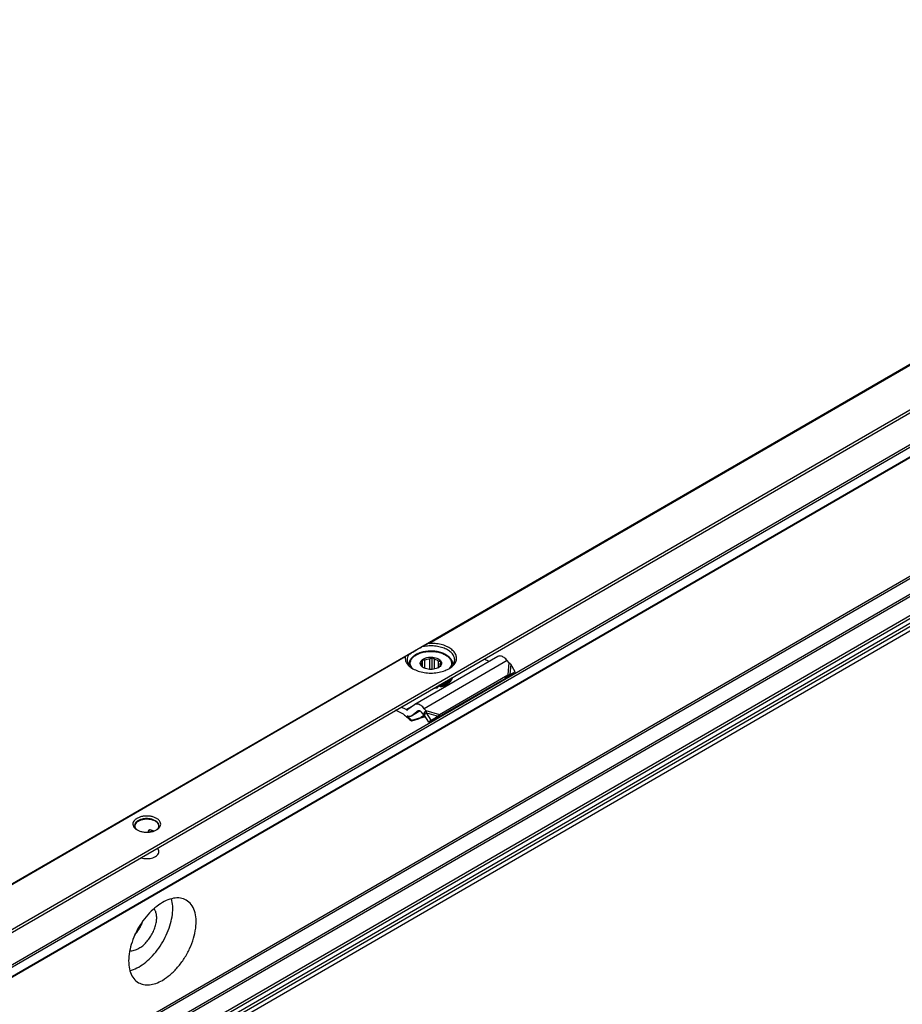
# Model space of a CAD drawing. Header units: millimetres. Extents: x -418 to 1225, y -151 to 443.
# Tile 18 of 52: x -282 to -242, y 355 to 400. Entities that reach past the tile are written whole.
import ezdxf

# ---------------------------------------------------------------- set-up
doc = ezdxf.new("R2010")
doc.units = ezdxf.units.MM

# ---------------------------------------------------------------- blocks, each defined once
blk = doc.blocks.new('SOPORTE_SV2__28', base_point=(-1052.41, 931.07))
at = {"color": 7, "linetype": 'Continuous'}
for p, q in [((-610.43, 1218.31), (-1052.37, 962.52)), ((-1045.25, 960.07), (-605.35, 1214.68)), ((-1034.78, 960.05), (-614.05, 1203.56)), ((-612.95, 1180.5), (-1033.68, 936.99)), ((-780.78, 1112.42), (-792.09, 1105.87)), ((-792.9, 1111.33), (-792.9, 1111.26)), ((-791.19, 1111.12), (-791.19, 1111.26)), ((-791.09, 1111.04), (-791.09, 1111.67)), ((-791.04, 1110.99), (-791.04, 1112)), ((-790.7, 1110.79), (-790.7, 1111.96)), ((-790.04, 1110.65), (-790.04, 1112.12)), ((-789.71, 1110.66), (-789.71, 1112.31)), ((-789.42, 1110.7), (-789.42, 1112.07)), ((-788.85, 1110.91), (-788.85, 1111.81)), ((-788.61, 1111.26), (-788.61, 1111.47)), ((-786.9, 1111.33), (-786.9, 1111.26)), ((-781.96, 1111.73), (-782.63, 1112.07)), ((-779.27, 1111.59), (-779.48, 1111.85)), ((-778.4, 1110.34), (-779.01, 1111.36)), ((-788.73, 1104.53), (-779.42, 1109.92)), ((-779.65, 1109.59), (-778.99, 1109.94)), ((-779.42, 1109.92), (-779.64, 1109.63)), ((-779.49, 1109.71), (-779.54, 1109.67)), ((-779.13, 1109.95), (-779.49, 1109.71)), ((-779.13, 1109.95), (-778.4, 1110.34)), ((-778.4, 1110.34), (-778.99, 1109.94)), ((-789.1, 1104.04), (-779.79, 1109.43)), ((-788.54, 1108.43), (-788.54, 1108.27)), ((-779.75, 1109.48), (-779.79, 1109.43)), ((-779.64, 1109.63), (-779.75, 1109.48)), ((-789, 1108.32), (-789, 1108.16)), ((-792.14, 1105.84), (-793.03, 1105.18)), ((-793.65, 1104.55), (-794.7, 1105.08)), ((-793.27, 1105.18), (-793.95, 1105.52)), ((-791.36, 1104.99), (-792.55, 1104.3)), ((-791.61, 1104.99), (-792.5, 1104.33)), ((-790.95, 1104.56), (-791.16, 1104.81)), ((-790.81, 1104.75), (-790.95, 1104.56)), ((-790.59, 1105.04), (-790.81, 1104.75)), ((-790.68, 1104.57), (-790.81, 1104.47)), ((-790.17, 1103.47), (-790.81, 1104.47)), ((-790.59, 1105.04), (-790.79, 1105.3)), ((-790.48, 1104.72), (-790.68, 1104.57)), ((-789.84, 1103.72), (-790.48, 1104.72)), ((-788.73, 1104.53), (-788.95, 1104.24)), ((-792.51, 1103.71), (-792.56, 1103.59)), ((-790.65, 1104.21), (-791.31, 1104)), ((-791.25, 1104.12), (-791.29, 1104.05)), ((-791.25, 1104.12), (-790.7, 1104.29)), ((-790.17, 1103.47), (-789.25, 1104.04)), ((-789.84, 1103.72), (-790.17, 1103.47)), ((-789.84, 1103.72), (-788.92, 1104.29)), ((-788.92, 1104.29), (-789.25, 1104.04)), ((-788.95, 1104.24), (-789.1, 1104.04)), ((-828.39, 1088.48), (-828.39, 1088.64)), ((-827.78, 1088.58), (-827.68, 1088.64))]:
    blk.add_line(p, q, dxfattribs=at)
at = {"color": 3, "linetype": 'Continuous'}
for p, q in [((-1045.45, 960.35), (-605.35, 1215.07)), ((-1034.88, 961.69), (-614.15, 1205.2)), ((-1034.74, 961.45), (-614.01, 1204.96)), ((-1034.74, 960.14), (-614.01, 1203.65)), ((-790.48, 1114.1), (-655.41, 1192.28)), ((-790.18, 1114.2), (-655.5, 1192.15)), ((-614.15, 1184.81), (-1034.88, 941.31)), ((-614.01, 1184.57), (-1034.74, 941.06)), ((-614.01, 1181.97), (-1034.74, 938.46)), ((-613.8, 1181.71), (-1034.53, 938.2)), ((-612.7, 1181.69), (-1033.43, 938.18)), ((-612.51, 1181.36), (-1033.23, 937.86)), ((-612.92, 1180.53), (-1033.65, 937.02)), ((-640.54, 1171.67), (-1011.61, 956.9)), ((-641.01, 1171.72), (-1011.3, 957.41)), ((-793.29, 1112.47), (-868.26, 1069.08)), ((-793.39, 1112.35), (-867.97, 1069.18)), ((-779.48, 1111.85), (-790.79, 1105.3)), ((-779.27, 1111.59), (-779.42, 1109.92)), ((-779.01, 1111.36), (-779.13, 1109.95)), ((-793.27, 1105.18), (-792.14, 1105.84)), ((-791.36, 1104.99), (-792.5, 1104.33)), ((-791.61, 1104.99), (-791.57, 1105.01)), ((-790.77, 1104.4), (-791.25, 1104.12)), ((-790.59, 1105.04), (-788.73, 1104.53)), ((-790.48, 1104.72), (-788.92, 1104.29)), ((-791.29, 1104.05), (-791.31, 1104)), ((-828.16, 1088.78), (-828.39, 1088.64)), ((-828.23, 1088.5), (-827.86, 1088.71))]:
    blk.add_line(p, q, dxfattribs=at)
at = {"color": 7, "linetype": 'Continuous'}
for points, knots in [([(-792.91, 1112.7), (-792.84, 1112.73), (-792.7, 1112.81), (-792.47, 1112.95), (-792.19, 1113.11), (-791.87, 1113.3), (-791.51, 1113.5), (-791.27, 1113.64), (-791.14, 1113.72)], [0, 0, 0, 0, 0.21784, 0.49188, 0.81738, 1.188711, 1.599453, 2.042502, 2.042502, 2.042502, 2.042502]), ([(-790.48, 1114.1), (-790.54, 1114.07), (-790.65, 1114), (-790.81, 1113.91), (-790.98, 1113.81), (-791.08, 1113.75), (-791.14, 1113.72)], [0, 0, 0, 0, 0.193146, 0.3830345, 0.5737821, 0.7596897, 0.7596897, 0.7596897, 0.7596897]), ([(-786.65, 1111.98), (-786.67, 1112.14), (-786.72, 1112.46), (-787.04, 1112.9), (-787.5, 1113.28), (-788.11, 1113.57), (-788.81, 1113.77), (-789.58, 1113.87), (-790.37, 1113.87), (-790.88, 1113.77), (-791.14, 1113.72)], [0, 0, 0, 0, 0.466803, 0.982486, 1.574651, 2.247055, 2.986259, 3.768129, 4.562817, 5.338886, 5.338886, 5.338886, 5.338886]), ([(-790.18, 1114.2), (-790.21, 1114.2), (-790.26, 1114.19), (-790.34, 1114.17), (-790.41, 1114.14), (-790.46, 1114.11), (-790.48, 1114.1)], [0, 0, 0, 0, 0.0734003, 0.1587344, 0.2458223, 0.316332, 0.316332, 0.316332, 0.316332]), ([(-787.44, 1110.75), (-787.25, 1110.87), (-786.91, 1111.09), (-786.54, 1111.55), (-786.37, 1112.06), (-786.43, 1112.59), (-786.72, 1113.07), (-787.18, 1113.49), (-787.79, 1113.83), (-788.53, 1114.07), (-789.34, 1114.21), (-789.9, 1114.2), (-790.18, 1114.2)], [0, 0, 0, 0, 0.654342, 1.224137, 1.732643, 2.227964, 2.764666, 3.378442, 4.0789, 4.855555, 5.685062, 6.536808, 6.536808, 6.536808, 6.536808]), ([(-793.29, 1112.47), (-793.31, 1112.46), (-793.33, 1112.45), (-793.35, 1112.43), (-793.37, 1112.41), (-793.38, 1112.39), (-793.39, 1112.37), (-793.39, 1112.35), (-793.39, 1112.35)], [0, 0, 0, 0, 0.0466591, 0.0792523, 0.0982794, 0.119041, 0.140901, 0.1621423, 0.1621423, 0.1621423, 0.1621423]), ([(-792.91, 1112.7), (-792.94, 1112.68), (-793.01, 1112.64), (-793.11, 1112.58), (-793.2, 1112.52), (-793.26, 1112.49), (-793.29, 1112.47)], [0, 0, 0, 0, 0.1199516, 0.235563, 0.3436549, 0.4474869, 0.4474869, 0.4474869, 0.4474869]), ([(-792.91, 1112.7), (-792.98, 1112.58), (-793.11, 1112.36), (-793.14, 1112.1), (-793.15, 1111.98)], [0, 0, 0, 0, 0.3959861, 0.7662165, 0.7662165, 0.7662165, 0.7662165]), ([(-786.9, 1111.33), (-786.9, 1111.38), (-786.91, 1111.47), (-786.93, 1111.61), (-786.98, 1111.75), (-787.04, 1111.89), (-787.13, 1112.03), (-787.23, 1112.17), (-787.37, 1112.32), (-787.53, 1112.46), (-787.73, 1112.6), (-787.92, 1112.7), (-788.08, 1112.78), (-788.22, 1112.84), (-788.38, 1112.9), (-788.7, 1113.01), (-789.2, 1113.12), (-789.79, 1113.16), (-790.26, 1113.14), (-790.61, 1113.1), (-790.95, 1113.04), (-791.22, 1112.97), (-791.43, 1112.9), (-791.58, 1112.84), (-791.72, 1112.78), (-791.89, 1112.7), (-792.08, 1112.59), (-792.27, 1112.46), (-792.43, 1112.32), (-792.56, 1112.18), (-792.68, 1112.03), (-792.79, 1111.85), (-792.88, 1111.62), (-792.89, 1111.42), (-792.9, 1111.33)], [0, 0, 0, 0, 0.150744, 0.28217, 0.428948, 0.580599, 0.746621, 0.919995, 1.119805, 1.329114, 1.575699, 1.833931, 1.973632, 2.13141, 2.294327, 2.46045, 3.140903, 3.845918, 4.209055, 4.568802, 4.904863, 5.232337, 5.398459, 5.561376, 5.719155, 5.858855, 6.139803, 6.36367, 6.557451, 6.772785, 6.946158, 7.11218, 7.408744, 7.691742, 7.691742, 7.691742, 7.691742]), ([(-779.48, 1111.85), (-779.55, 1111.93), (-779.68, 1112.09), (-779.91, 1112.28), (-780.14, 1112.41), (-780.37, 1112.49), (-780.59, 1112.5), (-780.72, 1112.44), (-780.78, 1112.42)], [0, 0, 0, 0, 0.318961, 0.616971, 0.88702, 1.126112, 1.337253, 1.531194, 1.531194, 1.531194, 1.531194]), ([(-793.39, 1112.35), (-793.39, 1112.2), (-793.4, 1111.89), (-793.19, 1111.45), (-792.84, 1111.05), (-792.53, 1110.85), (-792.37, 1110.75)], [0, 0, 0, 0, 0.44015, 0.904989, 1.424584, 2.012291, 2.012291, 2.012291, 2.012291]), ([(-793.15, 1111.98), (-793.14, 1111.86), (-793.12, 1111.61), (-792.93, 1111.27), (-792.65, 1110.95), (-792.4, 1110.78), (-792.28, 1110.69)], [0, 0, 0, 0, 0.35601, 0.735085, 1.153705, 1.619508, 1.619508, 1.619508, 1.619508]), ([(-790.92, 1110.89), (-791, 1110.94), (-791.14, 1111.03), (-791.29, 1111.22), (-791.36, 1111.43), (-791.34, 1111.64), (-791.23, 1111.84), (-791.12, 1111.94), (-791.05, 1112)], [0, 0, 0, 0, 0.266969, 0.499966, 0.707901, 0.909447, 1.126313, 1.37333, 1.37333, 1.37333, 1.37333]), ([(-791.24, 1111.17), (-791.23, 1111.17), (-791.22, 1111.19), (-791.21, 1111.21), (-791.2, 1111.23), (-791.19, 1111.25), (-791.19, 1111.26)], [0, 0, 0, 0, 0.020855, 0.0441775, 0.0727875, 0.1049394, 0.1049394, 0.1049394, 0.1049394]), ([(-790.95, 1110.92), (-790.97, 1110.94), (-791.02, 1110.98), (-791.1, 1111.04), (-791.17, 1111.1), (-791.21, 1111.15), (-791.24, 1111.17)], [0, 0, 0, 0, 0.0912877, 0.1877075, 0.2808739, 0.3793, 0.3793, 0.3793, 0.3793]), ([(-791.2, 1111.37), (-791.2, 1111.42), (-791.18, 1111.53), (-791.12, 1111.62), (-791.09, 1111.67)], [0, 0, 0, 0, 0.1571311, 0.3264228, 0.3264228, 0.3264228, 0.3264228]), ([(-791.19, 1111.26), (-791.19, 1111.28), (-791.2, 1111.31), (-791.2, 1111.35), (-791.2, 1111.37)], [0, 0, 0, 0, 0.0541749, 0.1078159, 0.1078159, 0.1078159, 0.1078159]), ([(-791.09, 1111.67), (-791.09, 1111.7), (-791.08, 1111.75), (-791.07, 1111.83), (-791.05, 1111.91), (-791.05, 1111.97), (-791.04, 1112)], [0, 0, 0, 0, 0.0765587, 0.1596244, 0.2416197, 0.3297372, 0.3297372, 0.3297372, 0.3297372]), ([(-791.05, 1112), (-790.96, 1112.06), (-790.77, 1112.18), (-790.42, 1112.28), (-790.04, 1112.34), (-789.65, 1112.33), (-789.28, 1112.26), (-788.95, 1112.14), (-788.69, 1111.97), (-788.51, 1111.76), (-788.43, 1111.52), (-788.48, 1111.27), (-788.64, 1111.05), (-788.8, 1110.95), (-788.88, 1110.89)], [0, 0, 0, 0, 0.323162, 0.68559, 1.073338, 1.468156, 1.850703, 2.203563, 2.5146, 2.781313, 3.016137, 3.247277, 3.505123, 3.805981, 3.805981, 3.805981, 3.805981]), ([(-791.04, 1112), (-791.01, 1111.99), (-790.96, 1111.98), (-790.87, 1111.97), (-790.79, 1111.96), (-790.73, 1111.96), (-790.7, 1111.96)], [0, 0, 0, 0, 0.0854141, 0.1678268, 0.2551165, 0.3400891, 0.3400891, 0.3400891, 0.3400891]), ([(-790.7, 1111.96), (-790.6, 1112), (-790.39, 1112.08), (-790.16, 1112.1), (-790.04, 1112.12)], [0, 0, 0, 0, 0.3288441, 0.6820628, 0.6820628, 0.6820628, 0.6820628]), ([(-790.04, 1112.12), (-790.01, 1112.13), (-789.96, 1112.16), (-789.87, 1112.21), (-789.79, 1112.26), (-789.73, 1112.29), (-789.71, 1112.31)], [0, 0, 0, 0, 0.0951655, 0.1948316, 0.2905211, 0.3910209, 0.3910209, 0.3910209, 0.3910209]), ([(-789.71, 1112.31), (-789.68, 1112.29), (-789.64, 1112.25), (-789.56, 1112.18), (-789.49, 1112.12), (-789.44, 1112.08), (-789.42, 1112.07)], [0, 0, 0, 0, 0.0985006, 0.1917338, 0.2880791, 0.3793, 0.3793, 0.3793, 0.3793]), ([(-789.42, 1112.07), (-789.31, 1112.04), (-789.11, 1111.98), (-788.93, 1111.87), (-788.85, 1111.81)], [0, 0, 0, 0, 0.3295971, 0.6222375, 0.6222375, 0.6222375, 0.6222375]), ([(-788.85, 1111.81), (-788.83, 1111.81), (-788.78, 1111.8), (-788.71, 1111.8), (-788.64, 1111.8), (-788.59, 1111.8), (-788.56, 1111.8)], [0, 0, 0, 0, 0.0732353, 0.1477483, 0.2173539, 0.2890485, 0.2890485, 0.2890485, 0.2890485]), ([(-788.71, 1111.07), (-788.71, 1111.06), (-788.72, 1111.04), (-788.73, 1111.01), (-788.75, 1110.99), (-788.76, 1110.98), (-788.76, 1110.97)], [0, 0, 0, 0, 0.0321402, 0.0607412, 0.0840751, 0.1049394, 0.1049394, 0.1049394, 0.1049394]), ([(-788.6, 1111.37), (-788.61, 1111.31), (-788.62, 1111.2), (-788.68, 1111.11), (-788.71, 1111.07)], [0, 0, 0, 0, 0.1571311, 0.3264228, 0.3264228, 0.3264228, 0.3264228]), ([(-788.56, 1111.8), (-788.57, 1111.77), (-788.58, 1111.72), (-788.59, 1111.63), (-788.6, 1111.55), (-788.61, 1111.5), (-788.61, 1111.47)], [0, 0, 0, 0, 0.0879914, 0.1698783, 0.2530704, 0.3297372, 0.3297372, 0.3297372, 0.3297372]), ([(-788.61, 1111.47), (-788.61, 1111.46), (-788.6, 1111.42), (-788.6, 1111.39), (-788.6, 1111.37)], [0, 0, 0, 0, 0.0541749, 0.1078159, 0.1078159, 0.1078159, 0.1078159]), ([(-787.53, 1110.69), (-787.4, 1110.78), (-787.15, 1110.95), (-786.87, 1111.27), (-786.69, 1111.61), (-786.66, 1111.86), (-786.65, 1111.98)], [0, 0, 0, 0, 0.465803, 0.884422, 1.263498, 1.619508, 1.619508, 1.619508, 1.619508]), ([(-779.01, 1111.36), (-779.03, 1111.38), (-779.07, 1111.42), (-779.14, 1111.48), (-779.21, 1111.54), (-779.25, 1111.57), (-779.27, 1111.59)], [0, 0, 0, 0, 0.0826262, 0.1740072, 0.264511, 0.3493827, 0.3493827, 0.3493827, 0.3493827]), ([(-792.37, 1110.75), (-792.13, 1110.63), (-791.63, 1110.39), (-790.79, 1110.2), (-789.9, 1110.13), (-789.01, 1110.2), (-788.17, 1110.39), (-787.67, 1110.63), (-787.44, 1110.75)], [0, 0, 0, 0, 0.790454, 1.654841, 2.55911, 3.463379, 4.327766, 5.11822, 5.11822, 5.11822, 5.11822]), ([(-790.87, 1110.86), (-790.88, 1110.87), (-790.91, 1110.89), (-790.94, 1110.91), (-790.95, 1110.92)], [0, 0, 0, 0, 0.051152, 0.100932, 0.100932, 0.100932, 0.100932]), ([(-788.88, 1110.89), (-788.98, 1110.85), (-789.18, 1110.75), (-789.53, 1110.67), (-789.9, 1110.64), (-790.27, 1110.67), (-790.62, 1110.75), (-790.82, 1110.85), (-790.92, 1110.89)], [0, 0, 0, 0, 0.327474, 0.685577, 1.060203, 1.434829, 1.792932, 2.120405, 2.120405, 2.120405, 2.120405]), ([(-788.76, 1110.97), (-788.78, 1110.96), (-788.81, 1110.94), (-788.85, 1110.92), (-788.88, 1110.9), (-788.9, 1110.88), (-788.91, 1110.88)], [0, 0, 0, 0, 0.0560233, 0.110517, 0.1433848, 0.1757255, 0.1757255, 0.1757255, 0.1757255]), ([(-779.42, 1109.92), (-779.39, 1109.92), (-779.35, 1109.93), (-779.27, 1109.94), (-779.2, 1109.94), (-779.16, 1109.95), (-779.13, 1109.95)], [0, 0, 0, 0, 0.0751112, 0.1486466, 0.2137198, 0.2863987, 0.2863987, 0.2863987, 0.2863987]), ([(-789.02, 1108.37), (-789.02, 1108.36), (-789.01, 1108.35), (-789.01, 1108.33), (-789, 1108.32)], [0, 0, 0, 0, 0.02444959, 0.05025209, 0.05025209, 0.05025209, 0.05025209]), ([(-788.54, 1108.27), (-788.56, 1108.29), (-788.6, 1108.32), (-788.68, 1108.35), (-788.78, 1108.36), (-788.87, 1108.35), (-788.95, 1108.32), (-788.99, 1108.28), (-789, 1108.26)], [0, 0, 0, 0, 0.0735367, 0.1621451, 0.2593074, 0.3554137, 0.4412023, 0.5113348, 0.5113348, 0.5113348, 0.5113348]), ([(-788.77, 1108.5), (-788.78, 1108.49), (-788.8, 1108.49), (-788.82, 1108.48), (-788.83, 1108.48)], [0, 0, 0, 0, 0.03050122, 0.06108402, 0.06108402, 0.06108402, 0.06108402]), ([(-787.1, 1109.48), (-787.19, 1109.37), (-787.37, 1109.14), (-787.77, 1108.87), (-788.23, 1108.64), (-788.58, 1108.55), (-788.77, 1108.5)], [0, 0, 0, 0, 0.419388, 0.890235, 1.411843, 1.976413, 1.976413, 1.976413, 1.976413]), ([(-788.54, 1108.43), (-788.55, 1108.44), (-788.57, 1108.46), (-788.6, 1108.49), (-788.65, 1108.5), (-788.68, 1108.51), (-788.7, 1108.51)], [0, 0, 0, 0, 0.0384222, 0.0817, 0.1294604, 0.180702, 0.180702, 0.180702, 0.180702]), ([(-788.54, 1108.27), (-788.34, 1108.34), (-787.95, 1108.47), (-787.47, 1108.78), (-787.09, 1109.14), (-786.98, 1109.44), (-786.93, 1109.58)], [0, 0, 0, 0, 0.641245, 1.215663, 1.718015, 2.160758, 2.160758, 2.160758, 2.160758]), ([(-788.54, 1108.43), (-788.36, 1108.49), (-788.02, 1108.61), (-787.57, 1108.87), (-787.21, 1109.17), (-787.07, 1109.42), (-787, 1109.54)], [0, 0, 0, 0, 0.56497, 1.079819, 1.539194, 1.947249, 1.947249, 1.947249, 1.947249]), ([(-779.54, 1109.67), (-779.56, 1109.66), (-779.6, 1109.63), (-779.66, 1109.58), (-779.71, 1109.53), (-779.73, 1109.5), (-779.75, 1109.48)], [0, 0, 0, 0, 0.0781942, 0.1438646, 0.2153264, 0.2850891, 0.2850891, 0.2850891, 0.2850891]), ([(-789.49, 1108.1), (-789.41, 1108.11), (-789.24, 1108.12), (-789.08, 1108.15), (-789, 1108.16)], [0, 0, 0, 0, 0.2478533, 0.4926849, 0.4926849, 0.4926849, 0.4926849]), ([(-789.14, 1108.3), (-789.12, 1108.31), (-789.07, 1108.31), (-789.02, 1108.32), (-789, 1108.32)], [0, 0, 0, 0, 0.0692133, 0.138122, 0.138122, 0.138122, 0.138122]), ([(-792.09, 1105.87), (-792.1, 1105.87), (-792.12, 1105.86), (-792.13, 1105.84), (-792.14, 1105.84)], [0, 0, 0, 0, 0.02788887, 0.05583578, 0.05583578, 0.05583578, 0.05583578]), ([(-790.79, 1105.3), (-790.86, 1105.38), (-790.99, 1105.54), (-791.22, 1105.73), (-791.46, 1105.86), (-791.69, 1105.94), (-791.91, 1105.95), (-792.03, 1105.9), (-792.09, 1105.87)], [0, 0, 0, 0, 0.318961, 0.616971, 0.88702, 1.126112, 1.337253, 1.531194, 1.531194, 1.531194, 1.531194]), ([(-793.65, 1104.55), (-793.46, 1104.4), (-793.08, 1104.1), (-792.73, 1103.76), (-792.56, 1103.59)], [0, 0, 0, 0, 0.715526, 1.456391, 1.456391, 1.456391, 1.456391]), ([(-793.27, 1105.18), (-793.23, 1105.16), (-793.16, 1105.13), (-793.08, 1105.16), (-793.05, 1105.17)], [0, 0, 0, 0, 0.1279345, 0.2345827, 0.2345827, 0.2345827, 0.2345827]), ([(-793.05, 1105.17), (-793.04, 1105.17), (-793.04, 1105.17), (-793.03, 1105.18), (-793.03, 1105.18)], [0, 0, 0, 0, 0.00929629, 0.01861192, 0.01861192, 0.01861192, 0.01861192]), ([(-792.5, 1104.33), (-792.51, 1104.33), (-792.52, 1104.32), (-792.54, 1104.31), (-792.55, 1104.3)], [0, 0, 0, 0, 0.02794691, 0.05583578, 0.05583578, 0.05583578, 0.05583578]), ([(-791.59, 1105), (-791.59, 1105), (-791.6, 1105), (-791.6, 1105), (-791.61, 1104.99)], [0, 0, 0, 0, 0.00929629, 0.01861192, 0.01861192, 0.01861192, 0.01861192]), ([(-791.16, 1104.81), (-791.19, 1104.85), (-791.26, 1104.93), (-791.37, 1105), (-791.49, 1105.04), (-791.56, 1105.02), (-791.59, 1105)], [0, 0, 0, 0, 0.1568648, 0.2952629, 0.4107357, 0.5088861, 0.5088861, 0.5088861, 0.5088861]), ([(-790.81, 1104.47), (-790.83, 1104.48), (-790.85, 1104.49), (-790.88, 1104.51), (-790.92, 1104.53), (-790.94, 1104.55), (-790.95, 1104.56)], [0, 0, 0, 0, 0.0408745, 0.0819997, 0.1230501, 0.1643534, 0.1643534, 0.1643534, 0.1643534]), ([(-790.48, 1104.72), (-790.49, 1104.75), (-790.5, 1104.8), (-790.53, 1104.88), (-790.56, 1104.96), (-790.58, 1105.02), (-790.59, 1105.04)], [0, 0, 0, 0, 0.0870644, 0.1713182, 0.2552987, 0.3377326, 0.3377326, 0.3377326, 0.3377326]), ([(-788.92, 1104.29), (-788.9, 1104.31), (-788.87, 1104.35), (-788.82, 1104.41), (-788.78, 1104.47), (-788.75, 1104.51), (-788.73, 1104.52)], [0, 0, 0, 0, 0.0782267, 0.1539657, 0.2272702, 0.2977257, 0.2977257, 0.2977257, 0.2977257]), ([(-788.73, 1104.52), (-788.73, 1104.52), (-788.73, 1104.53), (-788.73, 1104.53), (-788.73, 1104.53)], [0, 0, 0, 0, 0.001710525, 0.003419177, 0.003419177, 0.003419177, 0.003419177]), ([(-792.55, 1104.3), (-792.59, 1104.28), (-792.67, 1104.24), (-792.82, 1104.23), (-792.97, 1104.24), (-793.08, 1104.28), (-793.13, 1104.3)], [0, 0, 0, 0, 0.1366038, 0.2796085, 0.4340577, 0.602995, 0.602995, 0.602995, 0.602995]), ([(-792.51, 1103.71), (-792.61, 1103.81), (-792.81, 1104.01), (-793.02, 1104.2), (-793.13, 1104.3)], [0, 0, 0, 0, 0.4316811, 0.8556339, 0.8556339, 0.8556339, 0.8556339]), ([(-791.31, 1104), (-791.41, 1103.96), (-791.62, 1103.9), (-791.93, 1103.79), (-792.24, 1103.69), (-792.45, 1103.62), (-792.56, 1103.59)], [0, 0, 0, 0, 0.327853, 0.656243, 0.984703, 1.313673, 1.313673, 1.313673, 1.313673]), ([(-792.51, 1103.71), (-792.4, 1103.75), (-792.19, 1103.81), (-791.88, 1103.92), (-791.57, 1104.02), (-791.36, 1104.08), (-791.25, 1104.12)], [0, 0, 0, 0, 0.329746, 0.658974, 0.988113, 1.316736, 1.316736, 1.316736, 1.316736]), ([(-789.25, 1104.04), (-789.24, 1104.04), (-789.21, 1104.04), (-789.17, 1104.04), (-789.14, 1104.04), (-789.11, 1104.04), (-789.1, 1104.04)], [0, 0, 0, 0, 0.0384606, 0.076677, 0.1145063, 0.152093, 0.152093, 0.152093, 0.152093]), ([(-827.27, 1090.35), (-827.4, 1090.41), (-827.67, 1090.55), (-828.13, 1090.65), (-828.62, 1090.68), (-829.1, 1090.65), (-829.56, 1090.54), (-829.95, 1090.37), (-830.26, 1090.14), (-830.47, 1089.87), (-830.54, 1089.57), (-830.46, 1089.26), (-830.26, 1088.99), (-830.06, 1088.86), (-829.95, 1088.79)], [0, 0, 0, 0, 0.431098, 0.902937, 1.396732, 1.890447, 2.362057, 2.792814, 3.171045, 3.497161, 3.789201, 4.081646, 4.408752, 4.788148, 4.788148, 4.788148, 4.788148]), ([(-827.45, 1090.04), (-827.58, 1090.1), (-827.84, 1090.23), (-828.3, 1090.32), (-828.77, 1090.33), (-829.24, 1090.27), (-829.65, 1090.13), (-829.98, 1089.93), (-830.22, 1089.67), (-830.25, 1089.46), (-830.27, 1089.37)], [0, 0, 0, 0, 0.423238, 0.888817, 1.372639, 1.847249, 2.286851, 2.672672, 2.999845, 3.28602, 3.28602, 3.28602, 3.28602]), ([(-827.45, 1089.96), (-827.57, 1090.02), (-827.84, 1090.15), (-828.28, 1090.23), (-828.75, 1090.25), (-829.2, 1090.19), (-829.62, 1090.06), (-829.95, 1089.87), (-830.19, 1089.62), (-830.24, 1089.42), (-830.26, 1089.33)], [0, 0, 0, 0, 0.414898, 0.870957, 1.345548, 1.812751, 2.247924, 2.632527, 2.960213, 3.24469, 3.24469, 3.24469, 3.24469]), ([(-826.97, 1089.37), (-826.97, 1089.43), (-826.99, 1089.56), (-827.09, 1089.74), (-827.24, 1089.91), (-827.38, 1090), (-827.45, 1090.04)], [0, 0, 0, 0, 0.1889853, 0.3912473, 0.6159874, 0.8670823, 0.8670823, 0.8670823, 0.8670823]), ([(-826.97, 1089.33), (-826.98, 1089.39), (-827, 1089.51), (-827.1, 1089.68), (-827.25, 1089.84), (-827.38, 1089.92), (-827.45, 1089.96)], [0, 0, 0, 0, 0.1799627, 0.3734753, 0.5876596, 0.8254097, 0.8254097, 0.8254097, 0.8254097]), ([(-827.28, 1088.79), (-827.17, 1088.86), (-826.97, 1088.99), (-826.77, 1089.26), (-826.69, 1089.57), (-826.77, 1089.88), (-826.97, 1090.15), (-827.17, 1090.28), (-827.27, 1090.35)], [0, 0, 0, 0, 0.379809, 0.707216, 0.999947, 1.292408, 1.619154, 1.998185, 1.998185, 1.998185, 1.998185]), ([(-830.27, 1089.37), (-830.26, 1089.31), (-830.25, 1089.19), (-830.16, 1089.02), (-830.03, 1088.87), (-829.92, 1088.78), (-829.86, 1088.74)], [0, 0, 0, 0, 0.1721846, 0.3545772, 0.5546937, 0.7763357, 0.7763357, 0.7763357, 0.7763357]), ([(-829.95, 1088.79), (-829.82, 1088.73), (-829.55, 1088.6), (-829.1, 1088.5), (-828.62, 1088.46), (-828.13, 1088.5), (-827.68, 1088.6), (-827.41, 1088.73), (-827.28, 1088.79)], [0, 0, 0, 0, 0.429104, 0.898342, 1.389231, 1.88012, 2.349359, 2.778462, 2.778462, 2.778462, 2.778462]), ([(-828.32, 1088.75), (-828.33, 1088.75), (-828.34, 1088.74), (-828.35, 1088.73), (-828.36, 1088.72), (-828.37, 1088.7), (-828.38, 1088.69), (-828.39, 1088.68), (-828.39, 1088.66), (-828.39, 1088.65), (-828.39, 1088.64)], [0, 0, 0, 0, 0.0196503, 0.0353515, 0.0526817, 0.0695202, 0.0880669, 0.1029635, 0.1181709, 0.1360736, 0.1360736, 0.1360736, 0.1360736]), ([(-828.16, 1088.78), (-828.17, 1088.78), (-828.18, 1088.78), (-828.2, 1088.78), (-828.23, 1088.78), (-828.25, 1088.78), (-828.27, 1088.77), (-828.29, 1088.77), (-828.31, 1088.76), (-828.32, 1088.75), (-828.32, 1088.75)], [0, 0, 0, 0, 0.0235351, 0.04349, 0.0667069, 0.0860879, 0.1050113, 0.1275287, 0.1479819, 0.1677849, 0.1677849, 0.1677849, 0.1677849]), ([(-827.64, 1088.63), (-827.72, 1088.66), (-827.89, 1088.73), (-828.07, 1088.76), (-828.16, 1088.78)], [0, 0, 0, 0, 0.2647999, 0.5441685, 0.5441685, 0.5441685, 0.5441685]), ([(-827.37, 1088.74), (-827.31, 1088.78), (-827.2, 1088.87), (-827.07, 1089.02), (-826.98, 1089.19), (-826.97, 1089.31), (-826.97, 1089.37)], [0, 0, 0, 0, 0.2216421, 0.4217585, 0.6041512, 0.7763357, 0.7763357, 0.7763357, 0.7763357]), ([(-829.42, 1084.99), (-829.29, 1084.95), (-829.02, 1084.88), (-828.6, 1084.86), (-828.18, 1084.89), (-827.79, 1084.98), (-827.45, 1085.13), (-827.19, 1085.32), (-827, 1085.56), (-826.98, 1085.74), (-826.97, 1085.82)], [0, 0, 0, 0, 0.407949, 0.833928, 1.259177, 1.665034, 2.035674, 2.361307, 2.642378, 2.894213, 2.894213, 2.894213, 2.894213]), ([(-826.97, 1085.82), (-826.98, 1085.9), (-827, 1086.08), (-827.11, 1086.22), (-827.18, 1086.29)], [0, 0, 0, 0, 0.2469056, 0.5215338, 0.5215338, 0.5215338, 0.5215338]), ([(-823.24, 1079.21), (-823.5, 1079.32), (-824.05, 1079.56), (-825.02, 1079.5), (-826.03, 1079.17), (-827.05, 1078.56), (-828.05, 1077.72), (-828.97, 1076.67), (-829.76, 1075.48), (-830.4, 1074.19), (-830.85, 1072.87), (-831.09, 1071.59), (-831.11, 1070.4), (-830.89, 1069.36), (-830.46, 1068.49), (-829.98, 1068.13), (-829.75, 1067.96)], [0, 0, 0, 0, 0.849812, 1.77648, 2.827544, 4.015619, 5.326461, 6.728007, 8.177443, 9.626878, 11.028424, 12.339267, 13.527341, 14.578406, 15.505073, 16.354885, 16.354885, 16.354885, 16.354885]), ([(-830.92, 1069.6), (-830.6, 1069.71), (-829.91, 1069.94), (-828.95, 1070.58), (-828.02, 1071.4), (-827.16, 1072.4), (-826.41, 1073.53), (-825.8, 1074.75), (-825.36, 1075.99), (-825.11, 1077.21), (-825.04, 1078.36), (-825.18, 1079.07), (-825.25, 1079.41)], [0, 0, 0, 0, 1.024641, 2.170184, 3.421083, 4.74877, 6.116739, 7.484707, 8.812394, 10.063293, 11.208837, 12.233477, 12.233477, 12.233477, 12.233477]), ([(-826.49, 1068.28), (-826.13, 1068.53), (-825.36, 1069.04), (-824.37, 1070.07), (-823.48, 1071.26), (-822.75, 1072.59), (-822.22, 1073.97), (-821.92, 1075.33), (-821.86, 1076.6), (-822.06, 1077.71), (-822.49, 1078.64), (-823, 1079.03), (-823.24, 1079.21)], [0, 0, 0, 0, 1.318097, 2.753445, 4.260992, 5.786949, 7.275444, 8.674908, 9.945001, 11.065141, 12.045566, 12.938076, 12.938076, 12.938076, 12.938076]), ([(-829.68, 1072.65), (-829.5, 1072.77), (-829.14, 1073), (-828.67, 1073.47), (-828.23, 1074.02), (-827.86, 1074.63), (-827.57, 1075.27), (-827.37, 1075.93), (-827.26, 1076.56), (-827.27, 1077.14), (-827.37, 1077.65), (-827.55, 1077.93), (-827.63, 1078.06)], [0, 0, 0, 0, 0.618698, 1.288889, 1.993984, 2.713894, 3.427158, 4.112923, 4.75299, 5.33414, 5.851049, 6.309948, 6.309948, 6.309948, 6.309948]), ([(-830.23, 1074.5), (-830.12, 1074.64), (-829.89, 1074.92), (-829.6, 1075.38), (-829.34, 1075.86), (-829.22, 1076.2), (-829.15, 1076.37)], [0, 0, 0, 0, 0.53734, 1.084096, 1.630852, 2.168191, 2.168191, 2.168191, 2.168191]), ([(-830.94, 1072.34), (-830.85, 1072.33), (-830.64, 1072.31), (-830.32, 1072.37), (-830, 1072.48), (-829.79, 1072.59), (-829.68, 1072.65)], [0, 0, 0, 0, 0.295083, 0.612823, 0.957014, 1.328849, 1.328849, 1.328849, 1.328849]), ([(-829.75, 1067.96), (-829.52, 1067.86), (-829.05, 1067.64), (-828.22, 1067.64), (-827.35, 1067.84), (-826.79, 1068.13), (-826.49, 1068.28)], [0, 0, 0, 0, 0.74359, 1.540201, 2.426444, 3.417586, 3.417586, 3.417586, 3.417586])]:
    blk.add_open_spline(points, degree=3, knots=knots, dxfattribs=at)
at = {"color": 3, "linetype": 'Continuous'}
for points, knots in [([(-792.44, 1110.8), (-792.52, 1110.93), (-792.68, 1111.16), (-792.73, 1111.6), (-792.58, 1112.02), (-792.26, 1112.39), (-791.8, 1112.7), (-791.24, 1112.93), (-790.59, 1113.08), (-789.9, 1113.13), (-789.21, 1113.08), (-788.56, 1112.93), (-788, 1112.7), (-787.54, 1112.39), (-787.22, 1112.02), (-787.08, 1111.6), (-787.12, 1111.16), (-787.28, 1110.93), (-787.37, 1110.8)], [0, 0, 0, 0, 0.442276, 0.849638, 1.269579, 1.743138, 2.288883, 2.904447, 3.573387, 4.270945, 4.968504, 5.637444, 6.253008, 6.798753, 7.272312, 7.692253, 8.099614, 8.541891, 8.541891, 8.541891, 8.541891]), ([(-792.9, 1111.25), (-792.9, 1111.26), (-792.9, 1111.29), (-792.9, 1111.31), (-792.9, 1111.33)], [0, 0, 0, 0, 0.037525, 0.07501535, 0.07501535, 0.07501535, 0.07501535]), ([(-786.9, 1111.33), (-786.9, 1111.31), (-786.9, 1111.29), (-786.9, 1111.26), (-786.9, 1111.25)], [0, 0, 0, 0, 0.03749035, 0.07501535, 0.07501535, 0.07501535, 0.07501535])]:
    blk.add_open_spline(points, degree=3, knots=knots, dxfattribs=at)
blk = doc.blocks.new('Iso1', base_point=(-986.25, 981.92))
blk.add_blockref('SOPORTE_SV2__28', (-1052.41, 931.07))

msp = doc.modelspace()

# ---------------------------------------------------------------- block references
at = {"xscale": 0.33333333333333, "yscale": 0.33333333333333, "zscale": 0.33333333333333}
msp.add_blockref('Iso1', (-328.75, 327.307), dxfattribs=at)

doc.saveas('drawing.dxf')
